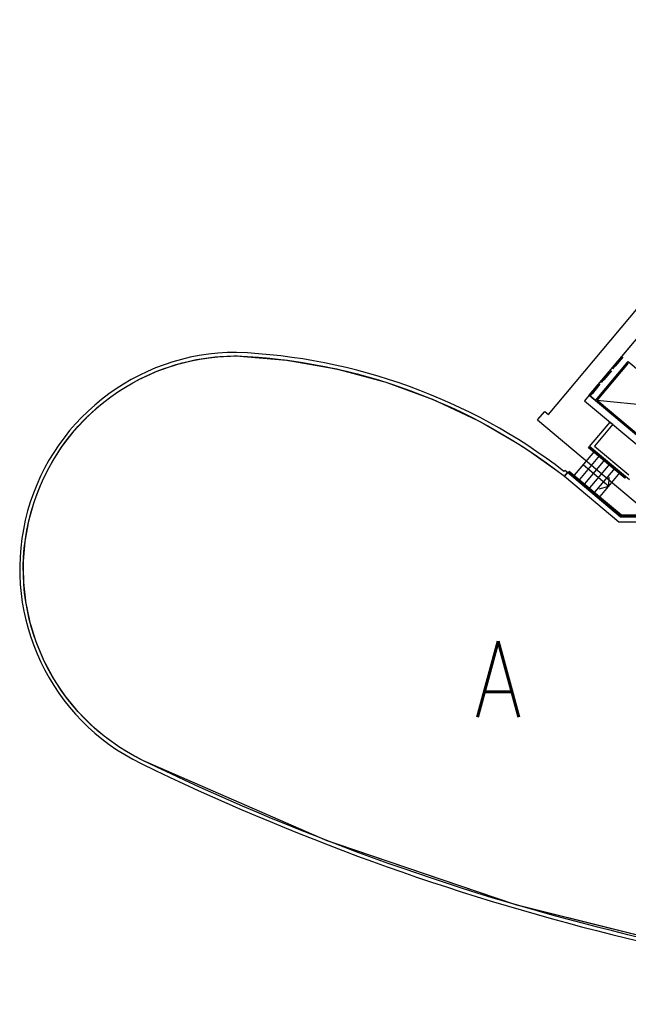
# Model space of a CAD drawing. Header units: millimetres. Extents: x 833220848 to 834439174, y 817676276 to 818025844.
# Tile 27 of 33: x 834355684 to 834362113, y 817956315 to 817966714. Entities that reach past the tile are written whole.
import ezdxf
from ezdxf.enums import TextEntityAlignment as Align

# ---------------------------------------------------------------- set-up
doc = ezdxf.new("R2010")
doc.units = ezdxf.units.MM
doc.header["$LTSCALE"] = 1000
doc.header["$MEASUREMENT"] = 0
for name, pattern in [('CENTER', [50.8, 31.75, -6.35, 6.35, -6.35]), ('HIDDEN2', [0.1875, 0.125, -0.0625]), ('N132X01M - Default$0$R_WKCD_LB - Model$0$DIVIDE', [1.25, 0.5, -0.25, 0, -0.25, 0, -0.25])]:
    doc.linetypes.add(name, pattern=pattern)
doc.layers.add('MGD047', color=2, linetype='Continuous')
doc.layers.add('VPA050_Marks', color=1, linetype='Continuous')
doc.styles.get("Standard").update_dxf_attribs({"font": 'txt.shx', "width": 0.8})

msp = doc.modelspace()

# ---------------------------------------------------------------- linework, layer by layer
at = {"color": 252}
for p, q in [((834361699.43, 817962746.89), (834362416.94, 817963601.99)), ((834361766.45, 817962690.65), (834362111.95, 817963102.4)), ((834361784.07, 817962692.19), (834362113.49, 817963084.79)), ((834362111.95, 817963102.4), (834362705.64, 817962604.24)), ((834361699.43, 817962746.89), (834361651.22, 817962689.44)), ((834363758.17, 817961019.4), (834361699.43, 817962746.89)), ((834361651.22, 817962689.44), (834363781.77, 817960901.69)), ((834362360.14, 817962192.49), (834361766.45, 817962690.65)), ((834362358.6, 817962210.1), (834361784.07, 817962692.19)), ((834361691.95, 817962193.48), (834361698.37, 817962201.14)), ((834362074.97, 817961872.09), (834361691.95, 817962193.48)), ((834361698.37, 817962201.14), (834362081.4, 817961879.75)), ((834361635.69, 817961791.95), (834361867.09, 817962067.73)), ((834361689.31, 817961746.96), (834361920.71, 817962022.73)), ((834361638.92, 817962013.6), (834361907.04, 817961788.63)), ((834361742.93, 817961701.96), (834361974.34, 817961977.74)), ((834361796.56, 817961656.97), (834362027.96, 817961932.74)), ((834361907.04, 817961788.63), (834361909.57, 817961883.93)), ((834362081.4, 817961879.75), (834362074.97, 817961872.09)), ((834361805.12, 817961759.45), (834361907.04, 817961788.63))]:
    msp.add_line(p, q, dxfattribs=at)
at = {"color": 252, "linetype": 'HIDDEN2'}
for p, q in [((834362054.5, 817963150.61), (834361709, 817962738.86)), ((834361709, 817962738.86), (834362054.5, 817963150.61))]:
    msp.add_line(p, q, dxfattribs=at)
at = {"color": 252, "linetype": 'CENTER'}
msp.add_line((834362688.03, 817962602.7), (834361784.07, 817962692.19), dxfattribs=at)
at = {"color": 252, "ltscale": 500}
for p, q in [((834361702.39, 817962205.93), (834361919.33, 817962464.47)), ((834361948.06, 817962440.36), (834361755.22, 817962210.55)), ((834361919.33, 817962464.47), (834361948.06, 817962440.36)), ((834362123.72, 817961852.39), (834361702.39, 817962205.93)), ((834361755.22, 817962210.55), (834362119.09, 817961905.22)), ((834361470.99, 817961930.15), (834361442.26, 817961954.25))]:
    msp.add_line(p, q, dxfattribs=at)
at = {"color": 252}
msp.add_lwpolyline([(834361154.38, 817962486.27), (834361230.71, 817962577.24), (834361269.01, 817962545.1), (834364687.84, 817966619.49), (834364649.54, 817966651.63), (834364701.77, 817966713.88), (834368351.97, 817963650.99, 0.41422398), (834368466.44, 817963661.01), (834369888.63, 817965355.86), (834369950.85, 817965303.65)], format="xyb", dxfattribs=at)
msp.add_lwpolyline([(834369031.56, 817962468.83), (834368322.74, 817962125.78, 0.10806144), (834366276.52, 817960303.85, 0.21633258), (834366100.37, 817959443.38), (834365447.02, 817959443.38, 0.10173022), (834365163.66, 817959807.43), (834364919.89, 817960044.41), (834361700.59, 817962745.72), (834364697.58, 817966317.4), (834367761.76, 817963746.25), (834367938.53, 817963956.92), (834368456.26, 817963522.49), (834368424.22, 817963484.3), (834368692.34, 817963259.32), (834368443.26, 817962962.48)], format="xyb", close=True, dxfattribs=at)
at = {"color": 252, "ltscale": 500}
msp.add_lwpolyline([(834361442.26, 817961954.25), (834361433.3, 817961943.57, 0.15499543), (834357973.32, 817963199.79, 0.79556893), (834356967.68, 817958857.2, 0.10478826), (834367174.07, 817956317.88, 0.15686229), (834370119.96, 817957152.74, 0.67544497), (834370011.74, 817957674.98, -0.07324937), (834366728.93, 817958780.83, -0.12057453), (834366358.22, 817959071.49), (834366329.18, 817959047.75, 0.12208215), (834366711.9, 817958747.41, 0.0732494), (834370005.08, 817957638.08, -0.67520562), (834370099.18, 817957183.95, -0.15686229), (834367175.39, 817956355.35, -0.1047948), (834356984.12, 817958890.9, -0.79530528), (834357972.6, 817963162.29, -0.1564845), (834361438.85, 817961891.85), (834361470.99, 817961930.15)], format="xyb", close=True, dxfattribs=at)
at = {"color": 252}
for points in [[(834361154.38, 817962486.27), (834364822.74, 817959408.15)], [(834361528.44, 817961881.94), (834361759.84, 817962157.72)], [(834361582.06, 817961836.95), (834361813.47, 817962112.72)], [(834363493.02, 817960703.41), (834362591, 817961460.29), (834362030.94, 817961460.29), (834361470.99, 817961930.15), (834361438.85, 817961891.85), (834362012.74, 817961410.29), (834362572.8, 817961410.29), (834363460.88, 817960665.11), (834363493.02, 817960703.41)]]:
    msp.add_lwpolyline(points, dxfattribs=at)
msp.add_lwpolyline([(834362599.19, 817961482.79), (834363297.57, 817960896.78), (834363292.5, 817960887.99), (834362595.55, 817961472.79), (834362035.49, 817961472.79), (834361482.85, 817961936.51), (834361489.28, 817961944.17), (834362039.13, 817961482.79)], close=True, dxfattribs=at)
at = {"layer": 'VPA050_Marks', "color": 2, "linetype": 'N132X01M - Default$0$R_WKCD_LB - Model$0$DIVIDE', "const_width": 12.5}
msp.add_lwpolyline([(834361442.68, 817961888.63), (834362012.74, 817961410.29), (834362436.68, 817961410.29), (834364822.73, 817959408.14, -0.22375407), (834365031.59, 817958964.78), (834365031.59, 817957768.38), (834369344.1, 817957768.38), (834369344.1, 817957776.89, 0.0108665), (834369850.54, 817957667.04, 0.00184878), (834370005.08, 817957638.08, -0.67520562), (834370099.18, 817957183.95, -0.15686229), (834367175.39, 817956355.35, -0.10478786), (834356984.12, 817958890.9, -0.79530528), (834357972.6, 817963162.29, -0.1564845), (834361438.85, 817961891.85)], format="xyb", close=True, dxfattribs=at)

# ---------------------------------------------------------------- texts
at = {"layer": 'MGD047', "width": 0.8}
msp.add_text('A', height=800, dxfattribs=at).set_placement((834360737.62, 817959748.72), align=Align.MIDDLE)

doc.saveas('drawing.dxf')
